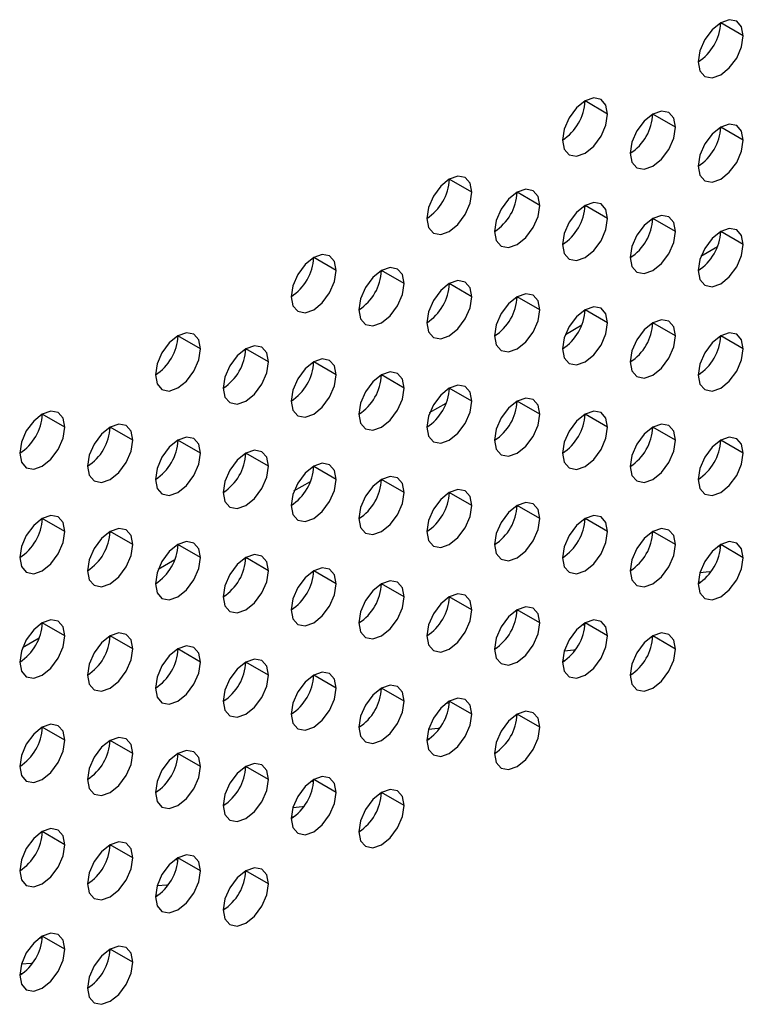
# Model space of a CAD drawing. Header units: millimetres. Extents: x 0 to 1118, y 0 to 864.
# Tile 179 of 256: x 980.28 to 982.54, y 656.82 to 659.9. Entities that reach past the tile are written whole.
import ezdxf

# ---------------------------------------------------------------- set-up
doc = ezdxf.new("R2010")
doc.units = ezdxf.units.MM

msp = doc.modelspace()

# ---------------------------------------------------------------- linework, layer by layer
at = {"color": 7, "linetype": 'Continuous', "lineweight": 25}
for p, q in [((982.5445, 659.8532), (982.4738, 659.894)), ((982.1202, 659.6083), (982.0495, 659.6491)), ((982.3323, 659.5674), (982.2616, 659.6083)), ((982.5445, 659.5266), (982.4738, 659.5674)), ((981.6959, 659.3634), (981.6252, 659.4042)), ((981.9081, 659.3225), (981.8374, 659.3633)), ((982.1202, 659.2817), (982.0495, 659.3225)), ((982.3323, 659.2408), (982.2616, 659.2817)), ((982.5445, 659.2), (982.4738, 659.2408)), ((982.4122, 659.1639), (982.464, 659.1937)), ((981.2717, 659.1184), (981.201, 659.1593)), ((981.4838, 659.0776), (981.4131, 659.1184)), ((981.6959, 659.0368), (981.6252, 659.0776)), ((981.9081, 658.9959), (981.8374, 659.0367)), ((982.1202, 658.9551), (982.0495, 658.9959)), ((982.3323, 658.9142), (982.2616, 658.955)), ((981.988, 658.9189), (982.0397, 658.9488)), ((980.8474, 658.8735), (980.7767, 658.9143)), ((982.5445, 658.8734), (982.4738, 658.9142)), ((981.0595, 658.8327), (980.9888, 658.8735)), ((981.2717, 658.7918), (981.201, 658.8327)), ((981.4838, 658.751), (981.4131, 658.7918)), ((981.6959, 658.7101), (981.6252, 658.751)), ((981.9081, 658.6693), (981.8374, 658.7101)), ((981.5637, 658.674), (981.6155, 658.7039)), ((980.4232, 658.6286), (980.3524, 658.6694)), ((982.1202, 658.6284), (982.0495, 658.6693)), ((980.6353, 658.5878), (980.5646, 658.6286)), ((982.3323, 658.5876), (982.2616, 658.6284)), ((980.8474, 658.5469), (980.7767, 658.5877)), ((982.5445, 658.5468), (982.4738, 658.5876)), ((981.0595, 658.5061), (980.9888, 658.5469)), ((981.2717, 658.4652), (981.201, 658.506)), ((981.4838, 658.4244), (981.4131, 658.4652)), ((981.1394, 658.4291), (981.1912, 658.459)), ((981.6959, 658.3835), (981.6252, 658.4243)), ((981.9081, 658.3427), (981.8374, 658.3835)), ((980.4232, 658.302), (980.3524, 658.3428)), ((982.1202, 658.3018), (982.0495, 658.3426)), ((980.6353, 658.2611), (980.5646, 658.302)), ((982.3323, 658.261), (982.2616, 658.3018)), ((980.8474, 658.2203), (980.7767, 658.2611)), ((982.4735, 658.2534), (982.4646, 658.255)), ((982.5445, 658.2201), (982.4738, 658.261)), ((980.7152, 658.1842), (980.7669, 658.2141)), ((981.0595, 658.1794), (980.9888, 658.2203)), ((981.2717, 658.1386), (981.201, 658.1794)), ((981.4838, 658.0978), (981.4131, 658.1386)), ((982.4033, 658.1452), (982.4112, 658.1437)), ((981.6959, 658.0569), (981.6252, 658.0977)), ((981.9081, 658.0161), (981.8374, 658.0569)), ((980.4232, 657.9754), (980.3524, 658.0162)), ((982.0492, 658.0084), (982.0403, 658.0101)), ((982.1202, 657.9752), (982.0495, 658.016)), ((980.2909, 657.9393), (980.3427, 657.9691)), ((980.6353, 657.9345), (980.5646, 657.9753)), ((982.3323, 657.9344), (982.2616, 657.9752)), ((980.8474, 657.8937), (980.7767, 657.9345)), ((981.0595, 657.8528), (980.9888, 657.8937)), ((981.979, 657.9003), (981.9869, 657.8988)), ((981.2717, 657.812), (981.201, 657.8528)), ((981.4838, 657.7711), (981.4131, 657.812)), ((981.6249, 657.7635), (981.6161, 657.7652)), ((981.6959, 657.7303), (981.6252, 657.7711)), ((981.9081, 657.6894), (981.8374, 657.7303)), ((980.4232, 657.6488), (980.3524, 657.6896)), ((980.6353, 657.6079), (980.5646, 657.6487)), ((981.5548, 657.6554), (981.5627, 657.6539)), ((980.8474, 657.5671), (980.7767, 657.6079)), ((981.0595, 657.5262), (980.9888, 657.567)), ((981.2007, 657.5186), (981.1918, 657.5202)), ((981.2717, 657.4854), (981.201, 657.5262)), ((981.4838, 657.4445), (981.4131, 657.4853)), ((981.1305, 657.4105), (981.1384, 657.409)), ((980.4232, 657.3221), (980.3524, 657.363)), ((980.6353, 657.2813), (980.5646, 657.3221)), ((980.7764, 657.2737), (980.7676, 657.2753)), ((980.8474, 657.2404), (980.7767, 657.2813)), ((981.0595, 657.1996), (980.9888, 657.2404)), ((980.7062, 657.1655), (980.7141, 657.164)), ((980.3521, 657.0287), (980.3433, 657.0304)), ((980.4232, 656.9955), (980.3524, 657.0363)), ((980.6353, 656.9547), (980.5646, 656.9955)), ((980.282, 656.9206), (980.2899, 656.9191))]:
    msp.add_line(p, q, dxfattribs=at)
at = {"color": 7, "linetype": 'Continuous', "lineweight": 25, "flags": 128}
for points in [[(982.5445, 659.8532), (982.5391, 659.8814), (982.5238, 659.899), (982.5008, 659.9035), (982.4738, 659.8941), (982.4467, 659.8722), (982.4238, 659.8413), (982.4084, 659.8059), (982.403, 659.7716)], [(982.403, 659.7716), (982.4084, 659.7434), (982.4238, 659.7258), (982.4467, 659.7213), (982.4738, 659.7307), (982.5008, 659.7526), (982.5238, 659.7835), (982.5391, 659.8189), (982.5445, 659.8532)], [(982.1202, 659.6083), (982.1148, 659.6364), (982.0995, 659.6541), (982.0766, 659.6585), (982.0495, 659.6491), (982.0224, 659.6273), (981.9995, 659.5963), (981.9842, 659.561), (981.9788, 659.5267)], [(981.9788, 659.5267), (981.9842, 659.4985), (981.9995, 659.4809), (982.0224, 659.4764), (982.0495, 659.4858), (982.0766, 659.5077), (982.0995, 659.5386), (982.1148, 659.5739), (982.1202, 659.6083)], [(982.3323, 659.5674), (982.327, 659.5956), (982.3116, 659.6132), (982.2887, 659.6177), (982.2616, 659.6083), (982.2346, 659.5864), (982.2116, 659.5555), (982.1963, 659.5202), (982.1909, 659.4858)], [(982.5445, 659.5266), (982.5391, 659.5547), (982.5238, 659.5724), (982.5008, 659.5768), (982.4738, 659.5674), (982.4467, 659.5456), (982.4238, 659.5147), (982.4084, 659.4793), (982.403, 659.445)], [(982.1909, 659.4858), (982.1963, 659.4577), (982.2116, 659.44), (982.2346, 659.4356), (982.2616, 659.445), (982.2887, 659.4668), (982.3116, 659.4978), (982.327, 659.5331), (982.3323, 659.5674)], [(982.403, 659.445), (982.4084, 659.4168), (982.4238, 659.3992), (982.4467, 659.3947), (982.4738, 659.4041), (982.5008, 659.426), (982.5238, 659.4569), (982.5391, 659.4922), (982.5445, 659.5266)], [(981.6959, 659.3634), (981.6906, 659.3915), (981.6752, 659.4092), (981.6523, 659.4136), (981.6252, 659.4042), (981.5982, 659.3824), (981.5752, 659.3514), (981.5599, 659.3161), (981.5545, 659.2817)], [(981.5545, 659.2817), (981.5599, 659.2536), (981.5752, 659.2359), (981.5982, 659.2315), (981.6252, 659.2409), (981.6523, 659.2627), (981.6752, 659.2937), (981.6906, 659.329), (981.6959, 659.3634)], [(981.9081, 659.3225), (981.9027, 659.3507), (981.8874, 659.3683), (981.8644, 659.3728), (981.8374, 659.3634), (981.8103, 659.3415), (981.7874, 659.3106), (981.772, 659.2752), (981.7667, 659.2409)], [(982.1202, 659.2817), (982.1148, 659.3098), (982.0995, 659.3275), (982.0766, 659.3319), (982.0495, 659.3225), (982.0224, 659.3007), (981.9995, 659.2697), (981.9842, 659.2344), (981.9788, 659.2)], [(981.7667, 659.2409), (981.772, 659.2127), (981.7874, 659.1951), (981.8103, 659.1906), (981.8374, 659.2001), (981.8644, 659.2219), (981.8874, 659.2528), (981.9027, 659.2882), (981.9081, 659.3225)], [(981.9788, 659.2), (981.9842, 659.1719), (981.9995, 659.1543), (982.0224, 659.1498), (982.0495, 659.1592), (982.0766, 659.181), (982.0995, 659.212), (982.1148, 659.2473), (982.1202, 659.2817)], [(982.3323, 659.2408), (982.327, 659.269), (982.3116, 659.2866), (982.2887, 659.2911), (982.2616, 659.2817), (982.2346, 659.2598), (982.2116, 659.2289), (982.1963, 659.1935), (982.1909, 659.1592)], [(982.1909, 659.1592), (982.1963, 659.131), (982.2116, 659.1134), (982.2346, 659.109), (982.2616, 659.1184), (982.2887, 659.1402), (982.3116, 659.1711), (982.327, 659.2065), (982.3323, 659.2408)], [(982.5445, 659.2), (982.5391, 659.2281), (982.5238, 659.2458), (982.5008, 659.2502), (982.4738, 659.2408), (982.4467, 659.219), (982.4238, 659.188), (982.4084, 659.1527), (982.403, 659.1183)], [(982.403, 659.1183), (982.4084, 659.0902), (982.4238, 659.0726), (982.4467, 659.0681), (982.4738, 659.0775), (982.5008, 659.0993), (982.5238, 659.1303), (982.5391, 659.1656), (982.5445, 659.2)], [(981.2717, 659.1184), (981.2663, 659.1466), (981.251, 659.1642), (981.228, 659.1687), (981.201, 659.1593), (981.1739, 659.1374), (981.151, 659.1065), (981.1356, 659.0712), (981.1303, 659.0368)], [(981.1303, 659.0368), (981.1356, 659.0087), (981.151, 658.991), (981.1739, 658.9866), (981.201, 658.996), (981.228, 659.0178), (981.251, 659.0488), (981.2663, 659.0841), (981.2717, 659.1184)], [(981.4838, 659.0776), (981.4784, 659.1057), (981.4631, 659.1234), (981.4402, 659.1278), (981.4131, 659.1184), (981.386, 659.0966), (981.3631, 659.0657), (981.3478, 659.0303), (981.3424, 658.996)], [(981.3424, 658.996), (981.3478, 658.9678), (981.3631, 658.9502), (981.386, 658.9457), (981.4131, 658.9551), (981.4402, 658.977), (981.4631, 659.0079), (981.4784, 659.0432), (981.4838, 659.0776)], [(981.6959, 659.0368), (981.6906, 659.0649), (981.6752, 659.0825), (981.6523, 659.087), (981.6252, 659.0776), (981.5982, 659.0558), (981.5752, 659.0248), (981.5599, 658.9895), (981.5545, 658.9551)], [(981.9081, 658.9959), (981.9027, 659.024), (981.8874, 659.0417), (981.8644, 659.0461), (981.8374, 659.0367), (981.8103, 659.0149), (981.7874, 658.984), (981.772, 658.9486), (981.7667, 658.9143)], [(981.5545, 658.9551), (981.5599, 658.927), (981.5752, 658.9093), (981.5982, 658.9049), (981.6252, 658.9143), (981.6523, 658.9361), (981.6752, 658.9671), (981.6906, 659.0024), (981.6959, 659.0368)], [(981.7667, 658.9143), (981.772, 658.8861), (981.7874, 658.8685), (981.8103, 658.864), (981.8374, 658.8734), (981.8644, 658.8953), (981.8874, 658.9262), (981.9027, 658.9616), (981.9081, 658.9959)], [(982.1202, 658.9551), (982.1148, 658.9832), (982.0995, 659.0008), (982.0766, 659.0053), (982.0495, 658.9959), (982.0224, 658.9741), (981.9995, 658.9431), (981.9842, 658.9078), (981.9788, 658.8734)], [(981.9788, 658.8734), (981.9842, 658.8453), (981.9995, 658.8276), (982.0224, 658.8232), (982.0495, 658.8326), (982.0766, 658.8544), (982.0995, 658.8854), (982.1148, 658.9207), (982.1202, 658.9551)], [(982.3323, 658.9142), (982.327, 658.9424), (982.3116, 658.96), (982.2887, 658.9645), (982.2616, 658.955), (982.2346, 658.9332), (982.2116, 658.9023), (982.1963, 658.8669), (982.1909, 658.8326)], [(980.8474, 658.8735), (980.842, 658.9017), (980.8267, 658.9193), (980.8038, 658.9238), (980.7767, 658.9144), (980.7496, 658.8925), (980.7267, 658.8616), (980.7114, 658.8262), (980.706, 658.7919)], [(982.5445, 658.8734), (982.5391, 658.9015), (982.5238, 658.9191), (982.5008, 658.9236), (982.4738, 658.9142), (982.4467, 658.8924), (982.4238, 658.8614), (982.4084, 658.8261), (982.403, 658.7917)], [(982.1909, 658.8326), (982.1963, 658.8044), (982.2116, 658.7868), (982.2346, 658.7823), (982.2616, 658.7917), (982.2887, 658.8136), (982.3116, 658.8445), (982.327, 658.8799), (982.3323, 658.9142)], [(980.706, 658.7919), (980.7114, 658.7637), (980.7267, 658.7461), (980.7496, 658.7416), (980.7767, 658.7511), (980.8038, 658.7729), (980.8267, 658.8038), (980.842, 658.8392), (980.8474, 658.8735)], [(981.0595, 658.8327), (981.0542, 658.8608), (981.0388, 658.8785), (981.0159, 658.8829), (980.9888, 658.8735), (980.9618, 658.8517), (980.9388, 658.8207), (980.9235, 658.7854), (980.9181, 658.751)], [(982.403, 658.7917), (982.4084, 658.7636), (982.4238, 658.7459), (982.4467, 658.7415), (982.4738, 658.7509), (982.5008, 658.7727), (982.5238, 658.8037), (982.5391, 658.839), (982.5445, 658.8734)], [(980.9181, 658.751), (980.9235, 658.7229), (980.9388, 658.7053), (980.9618, 658.7008), (980.9888, 658.7102), (981.0159, 658.732), (981.0388, 658.763), (981.0542, 658.7983), (981.0595, 658.8327)], [(981.2717, 658.7918), (981.2663, 658.82), (981.251, 658.8376), (981.228, 658.8421), (981.201, 658.8327), (981.1739, 658.8108), (981.151, 658.7799), (981.1356, 658.7445), (981.1303, 658.7102)], [(981.4838, 658.751), (981.4784, 658.7791), (981.4631, 658.7968), (981.4402, 658.8012), (981.4131, 658.7918), (981.386, 658.77), (981.3631, 658.739), (981.3478, 658.7037), (981.3424, 658.6693)], [(981.1303, 658.7102), (981.1356, 658.6821), (981.151, 658.6644), (981.1739, 658.66), (981.201, 658.6694), (981.228, 658.6912), (981.251, 658.7221), (981.2663, 658.7575), (981.2717, 658.7918)], [(981.3424, 658.6693), (981.3478, 658.6412), (981.3631, 658.6236), (981.386, 658.6191), (981.4131, 658.6285), (981.4402, 658.6503), (981.4631, 658.6813), (981.4784, 658.7166), (981.4838, 658.751)], [(981.6959, 658.7101), (981.6906, 658.7383), (981.6752, 658.7559), (981.6523, 658.7604), (981.6252, 658.751), (981.5982, 658.7291), (981.5752, 658.6982), (981.5599, 658.6629), (981.5545, 658.6285)], [(981.5545, 658.6285), (981.5599, 658.6004), (981.5752, 658.5827), (981.5982, 658.5783), (981.6252, 658.5877), (981.6523, 658.6095), (981.6752, 658.6404), (981.6906, 658.6758), (981.6959, 658.7101)], [(981.9081, 658.6693), (981.9027, 658.6974), (981.8874, 658.7151), (981.8644, 658.7195), (981.8374, 658.7101), (981.8103, 658.6883), (981.7874, 658.6573), (981.772, 658.622), (981.7667, 658.5877)], [(980.4232, 658.6286), (980.4178, 658.6567), (980.4024, 658.6744), (980.3795, 658.6788), (980.3524, 658.6694), (980.3254, 658.6476), (980.3024, 658.6167), (980.2871, 658.5813), (980.2817, 658.547)], [(982.1202, 658.6284), (982.1148, 658.6566), (982.0995, 658.6742), (982.0766, 658.6787), (982.0495, 658.6693), (982.0224, 658.6474), (981.9995, 658.6165), (981.9842, 658.5812), (981.9788, 658.5468)], [(981.7667, 658.5877), (981.772, 658.5595), (981.7874, 658.5419), (981.8103, 658.5374), (981.8374, 658.5468), (981.8644, 658.5687), (981.8874, 658.5996), (981.9027, 658.6349), (981.9081, 658.6693)], [(980.2817, 658.547), (980.2871, 658.5188), (980.3024, 658.5012), (980.3254, 658.4967), (980.3524, 658.5061), (980.3795, 658.528), (980.4024, 658.5589), (980.4178, 658.5942), (980.4232, 658.6286)], [(980.6353, 658.5878), (980.6299, 658.6159), (980.6146, 658.6335), (980.5916, 658.638), (980.5646, 658.6286), (980.5375, 658.6068), (980.5146, 658.5758), (980.4992, 658.5405), (980.4939, 658.5061)], [(981.9788, 658.5468), (981.9842, 658.5187), (981.9995, 658.501), (982.0224, 658.4966), (982.0495, 658.506), (982.0766, 658.5278), (982.0995, 658.5588), (982.1148, 658.5941), (982.1202, 658.6284)], [(982.3323, 658.5876), (982.327, 658.6157), (982.3116, 658.6334), (982.2887, 658.6378), (982.2616, 658.6284), (982.2346, 658.6066), (982.2116, 658.5757), (982.1963, 658.5403), (982.1909, 658.506)], [(980.4939, 658.5061), (980.4992, 658.478), (980.5146, 658.4603), (980.5375, 658.4559), (980.5646, 658.4653), (980.5916, 658.4871), (980.6146, 658.5181), (980.6299, 658.5534), (980.6353, 658.5878)], [(980.8474, 658.5469), (980.842, 658.5751), (980.8267, 658.5927), (980.8038, 658.5971), (980.7767, 658.5877), (980.7496, 658.5659), (980.7267, 658.535), (980.7114, 658.4996), (980.706, 658.4653)], [(982.1909, 658.506), (982.1963, 658.4778), (982.2116, 658.4602), (982.2346, 658.4557), (982.2616, 658.4651), (982.2887, 658.487), (982.3116, 658.5179), (982.327, 658.5532), (982.3323, 658.5876)], [(982.5445, 658.5468), (982.5391, 658.5749), (982.5238, 658.5925), (982.5008, 658.597), (982.4738, 658.5876), (982.4467, 658.5657), (982.4238, 658.5348), (982.4084, 658.4995), (982.403, 658.4651)], [(981.0595, 658.5061), (981.0542, 658.5342), (981.0388, 658.5518), (981.0159, 658.5563), (980.9888, 658.5469), (980.9618, 658.5251), (980.9388, 658.4941), (980.9235, 658.4588), (980.9181, 658.4244)], [(980.706, 658.4653), (980.7114, 658.4371), (980.7267, 658.4195), (980.7496, 658.415), (980.7767, 658.4244), (980.8038, 658.4463), (980.8267, 658.4772), (980.842, 658.5126), (980.8474, 658.5469)], [(982.403, 658.4651), (982.4084, 658.437), (982.4238, 658.4193), (982.4467, 658.4149), (982.4738, 658.4243), (982.5008, 658.4461), (982.5238, 658.4771), (982.5391, 658.5124), (982.5445, 658.5468)], [(980.9181, 658.4244), (980.9235, 658.3963), (980.9388, 658.3786), (980.9618, 658.3742), (980.9888, 658.3836), (981.0159, 658.4054), (981.0388, 658.4364), (981.0542, 658.4717), (981.0595, 658.5061)], [(981.2717, 658.4652), (981.2663, 658.4934), (981.251, 658.511), (981.228, 658.5155), (981.201, 658.5061), (981.1739, 658.4842), (981.151, 658.4533), (981.1356, 658.4179), (981.1303, 658.3836)], [(981.1303, 658.3836), (981.1356, 658.3554), (981.151, 658.3378), (981.1739, 658.3333), (981.201, 658.3427), (981.228, 658.3646), (981.251, 658.3955), (981.2663, 658.4309), (981.2717, 658.4652)], [(981.4838, 658.4244), (981.4784, 658.4525), (981.4631, 658.4702), (981.4402, 658.4746), (981.4131, 658.4652), (981.386, 658.4434), (981.3631, 658.4124), (981.3478, 658.3771), (981.3424, 658.3427)], [(981.6959, 658.3835), (981.6906, 658.4117), (981.6752, 658.4293), (981.6523, 658.4338), (981.6252, 658.4244), (981.5982, 658.4025), (981.5752, 658.3716), (981.5599, 658.3362), (981.5545, 658.3019)], [(981.3424, 658.3427), (981.3478, 658.3146), (981.3631, 658.2969), (981.386, 658.2925), (981.4131, 658.3019), (981.4402, 658.3237), (981.4631, 658.3547), (981.4784, 658.39), (981.4838, 658.4244)], [(981.5545, 658.3019), (981.5599, 658.2737), (981.5752, 658.2561), (981.5982, 658.2516), (981.6252, 658.261), (981.6523, 658.2829), (981.6752, 658.3138), (981.6906, 658.3492), (981.6959, 658.3835)], [(981.9081, 658.3427), (981.9027, 658.3708), (981.8874, 658.3885), (981.8644, 658.3929), (981.8374, 658.3835), (981.8103, 658.3617), (981.7874, 658.3307), (981.772, 658.2954), (981.7667, 658.261)], [(980.4232, 658.302), (980.4178, 658.3301), (980.4024, 658.3478), (980.3795, 658.3522), (980.3524, 658.3428), (980.3254, 658.321), (980.3024, 658.29), (980.2871, 658.2547), (980.2817, 658.2203)], [(981.7667, 658.261), (981.772, 658.2329), (981.7874, 658.2153), (981.8103, 658.2108), (981.8374, 658.2202), (981.8644, 658.242), (981.8874, 658.273), (981.9027, 658.3083), (981.9081, 658.3427)], [(982.1202, 658.3018), (982.1148, 658.33), (982.0995, 658.3476), (982.0766, 658.3521), (982.0495, 658.3427), (982.0224, 658.3208), (981.9995, 658.2899), (981.9842, 658.2545), (981.9788, 658.2202)], [(980.6353, 658.2611), (980.6299, 658.2893), (980.6146, 658.3069), (980.5916, 658.3114), (980.5646, 658.302), (980.5375, 658.2801), (980.5146, 658.2492), (980.4992, 658.2139), (980.4939, 658.1795)], [(982.3323, 658.261), (982.327, 658.2891), (982.3116, 658.3068), (982.2887, 658.3112), (982.2616, 658.3018), (982.2346, 658.28), (982.2116, 658.249), (982.1963, 658.2137), (982.1909, 658.1793)], [(980.2817, 658.2203), (980.2871, 658.1922), (980.3024, 658.1746), (980.3254, 658.1701), (980.3524, 658.1795), (980.3795, 658.2014), (980.4024, 658.2323), (980.4178, 658.2676), (980.4232, 658.302)], [(981.9788, 658.2202), (981.9842, 658.192), (981.9995, 658.1744), (982.0224, 658.1699), (982.0495, 658.1794), (982.0766, 658.2012), (982.0995, 658.2321), (982.1148, 658.2675), (982.1202, 658.3018)], [(980.4939, 658.1795), (980.4992, 658.1514), (980.5146, 658.1337), (980.5375, 658.1293), (980.5646, 658.1387), (980.5916, 658.1605), (980.6146, 658.1914), (980.6299, 658.2268), (980.6353, 658.2611)], [(980.8474, 658.2203), (980.842, 658.2484), (980.8267, 658.2661), (980.8038, 658.2705), (980.7767, 658.2611), (980.7496, 658.2393), (980.7267, 658.2083), (980.7114, 658.173), (980.706, 658.1387)], [(982.1909, 658.1793), (982.1963, 658.1512), (982.2116, 658.1336), (982.2346, 658.1291), (982.2616, 658.1385), (982.2887, 658.1603), (982.3116, 658.1913), (982.327, 658.2266), (982.3323, 658.261)], [(982.5445, 658.2201), (982.5391, 658.2483), (982.5238, 658.2659), (982.5008, 658.2704), (982.4738, 658.261), (982.4467, 658.2391), (982.4238, 658.2082), (982.4084, 658.1728), (982.403, 658.1385)], [(980.706, 658.1387), (980.7114, 658.1105), (980.7267, 658.0929), (980.7496, 658.0884), (980.7767, 658.0978), (980.8038, 658.1197), (980.8267, 658.1506), (980.842, 658.1859), (980.8474, 658.2203)], [(981.0595, 658.1794), (981.0542, 658.2076), (981.0388, 658.2252), (981.0159, 658.2297), (980.9888, 658.2203), (980.9618, 658.1984), (980.9388, 658.1675), (980.9235, 658.1322), (980.9181, 658.0978)], [(982.403, 658.1385), (982.4084, 658.1104), (982.4238, 658.0927), (982.4467, 658.0883), (982.4738, 658.0977), (982.5008, 658.1195), (982.5238, 658.1504), (982.5391, 658.1858), (982.5445, 658.2201)], [(981.2717, 658.1386), (981.2663, 658.1667), (981.251, 658.1844), (981.228, 658.1888), (981.201, 658.1794), (981.1739, 658.1576), (981.151, 658.1267), (981.1356, 658.0913), (981.1303, 658.057)], [(980.9181, 658.0978), (980.9235, 658.0697), (980.9388, 658.052), (980.9618, 658.0476), (980.9888, 658.057), (981.0159, 658.0788), (981.0388, 658.1098), (981.0542, 658.1451), (981.0595, 658.1794)], [(982.4426, 658.1753), (982.4384, 658.1754), (982.4084, 658.1727)], [(981.1303, 658.057), (981.1356, 658.0288), (981.151, 658.0112), (981.1739, 658.0067), (981.201, 658.0161), (981.228, 658.038), (981.251, 658.0689), (981.2663, 658.1042), (981.2717, 658.1386)], [(981.4838, 658.0978), (981.4784, 658.1259), (981.4631, 658.1435), (981.4402, 658.148), (981.4131, 658.1386), (981.386, 658.1168), (981.3631, 658.0858), (981.3478, 658.0505), (981.3424, 658.0161)], [(981.3424, 658.0161), (981.3478, 657.988), (981.3631, 657.9703), (981.386, 657.9659), (981.4131, 657.9753), (981.4402, 657.9971), (981.4631, 658.0281), (981.4784, 658.0634), (981.4838, 658.0978)], [(981.6959, 658.0569), (981.6906, 658.085), (981.6752, 658.1027), (981.6523, 658.1071), (981.6252, 658.0977), (981.5982, 658.0759), (981.5752, 658.045), (981.5599, 658.0096), (981.5545, 657.9753)], [(981.9081, 658.0161), (981.9027, 658.0442), (981.8874, 658.0618), (981.8644, 658.0663), (981.8374, 658.0569), (981.8103, 658.0351), (981.7874, 658.0041), (981.772, 657.9688), (981.7667, 657.9344)], [(981.5545, 657.9753), (981.5599, 657.9471), (981.5752, 657.9295), (981.5982, 657.925), (981.6252, 657.9344), (981.6523, 657.9563), (981.6752, 657.9872), (981.6906, 658.0226), (981.6959, 658.0569)], [(980.4232, 657.9754), (980.4178, 658.0035), (980.4024, 658.0212), (980.3795, 658.0256), (980.3524, 658.0162), (980.3254, 657.9944), (980.3024, 657.9634), (980.2871, 657.9281), (980.2817, 657.8937)], [(981.7667, 657.9344), (981.772, 657.9063), (981.7874, 657.8886), (981.8103, 657.8842), (981.8374, 657.8936), (981.8644, 657.9154), (981.8874, 657.9464), (981.9027, 657.9817), (981.9081, 658.0161)], [(982.1202, 657.9752), (982.1148, 658.0034), (982.0995, 658.021), (982.0766, 658.0255), (982.0495, 658.016), (982.0224, 657.9942), (981.9995, 657.9633), (981.9842, 657.9279), (981.9788, 657.8936)], [(980.2817, 657.8937), (980.2871, 657.8656), (980.3024, 657.8479), (980.3254, 657.8435), (980.3524, 657.8529), (980.3795, 657.8747), (980.4024, 657.9057), (980.4178, 657.941), (980.4232, 657.9754)], [(980.6353, 657.9345), (980.6299, 657.9627), (980.6146, 657.9803), (980.5916, 657.9848), (980.5646, 657.9754), (980.5375, 657.9535), (980.5146, 657.9226), (980.4992, 657.8872), (980.4939, 657.8529)], [(981.9788, 657.8936), (981.9842, 657.8654), (981.9995, 657.8478), (982.0224, 657.8433), (982.0495, 657.8527), (982.0766, 657.8746), (982.0995, 657.9055), (982.1148, 657.9409), (982.1202, 657.9752)], [(982.3323, 657.9344), (982.327, 657.9625), (982.3116, 657.9801), (982.2887, 657.9846), (982.2616, 657.9752), (982.2346, 657.9534), (982.2116, 657.9224), (982.1963, 657.8871), (982.1909, 657.8527)], [(980.8474, 657.8937), (980.842, 657.9218), (980.8267, 657.9395), (980.8038, 657.9439), (980.7767, 657.9345), (980.7496, 657.9127), (980.7267, 657.8817), (980.7114, 657.8464), (980.706, 657.812)], [(980.4939, 657.8529), (980.4992, 657.8247), (980.5146, 657.8071), (980.5375, 657.8026), (980.5646, 657.8121), (980.5916, 657.8339), (980.6146, 657.8648), (980.6299, 657.9002), (980.6353, 657.9345)], [(982.0184, 657.9304), (982.0141, 657.9304), (981.9841, 657.9278)], [(982.1909, 657.8527), (982.1963, 657.8246), (982.2116, 657.8069), (982.2346, 657.8025), (982.2616, 657.8119), (982.2887, 657.8337), (982.3116, 657.8647), (982.327, 657.9), (982.3323, 657.9344)], [(980.706, 657.812), (980.7114, 657.7839), (980.7267, 657.7663), (980.7496, 657.7618), (980.7767, 657.7712), (980.8038, 657.793), (980.8267, 657.824), (980.842, 657.8593), (980.8474, 657.8937)], [(981.0595, 657.8528), (981.0542, 657.881), (981.0388, 657.8986), (981.0159, 657.9031), (980.9888, 657.8937), (980.9618, 657.8718), (980.9388, 657.8409), (980.9235, 657.8055), (980.9181, 657.7712)], [(980.9181, 657.7712), (980.9235, 657.743), (980.9388, 657.7254), (980.9618, 657.721), (980.9888, 657.7304), (981.0159, 657.7522), (981.0388, 657.7831), (981.0542, 657.8185), (981.0595, 657.8528)], [(981.2717, 657.812), (981.2663, 657.8401), (981.251, 657.8578), (981.228, 657.8622), (981.201, 657.8528), (981.1739, 657.831), (981.151, 657.8), (981.1356, 657.7647), (981.1303, 657.7303)], [(981.4838, 657.7711), (981.4784, 657.7993), (981.4631, 657.8169), (981.4402, 657.8214), (981.4131, 657.812), (981.386, 657.7901), (981.3631, 657.7592), (981.3478, 657.7239), (981.3424, 657.6895)], [(981.1303, 657.7303), (981.1356, 657.7022), (981.151, 657.6846), (981.1739, 657.6801), (981.201, 657.6895), (981.228, 657.7113), (981.251, 657.7423), (981.2663, 657.7776), (981.2717, 657.812)], [(981.3424, 657.6895), (981.3478, 657.6614), (981.3631, 657.6437), (981.386, 657.6393), (981.4131, 657.6487), (981.4402, 657.6705), (981.4631, 657.7014), (981.4784, 657.7368), (981.4838, 657.7711)], [(981.6959, 657.7303), (981.6906, 657.7584), (981.6752, 657.7761), (981.6523, 657.7805), (981.6252, 657.7711), (981.5982, 657.7493), (981.5752, 657.7183), (981.5599, 657.683), (981.5545, 657.6486)], [(981.5545, 657.6486), (981.5599, 657.6205), (981.5752, 657.6029), (981.5982, 657.5984), (981.6252, 657.6078), (981.6523, 657.6297), (981.6752, 657.6606), (981.6906, 657.6959), (981.6959, 657.7303)], [(981.9081, 657.6894), (981.9027, 657.7176), (981.8874, 657.7352), (981.8644, 657.7397), (981.8374, 657.7303), (981.8103, 657.7084), (981.7874, 657.6775), (981.772, 657.6422), (981.7667, 657.6078)], [(980.4232, 657.6488), (980.4178, 657.6769), (980.4024, 657.6945), (980.3795, 657.699), (980.3524, 657.6896), (980.3254, 657.6678), (980.3024, 657.6368), (980.2871, 657.6015), (980.2817, 657.5671)], [(981.5941, 657.6855), (981.5899, 657.6855), (981.5599, 657.6829)], [(981.7667, 657.6078), (981.772, 657.5797), (981.7874, 657.562), (981.8103, 657.5576), (981.8374, 657.567), (981.8644, 657.5888), (981.8874, 657.6197), (981.9027, 657.6551), (981.9081, 657.6894)], [(980.2817, 657.5671), (980.2871, 657.539), (980.3024, 657.5213), (980.3254, 657.5169), (980.3524, 657.5263), (980.3795, 657.5481), (980.4024, 657.5791), (980.4178, 657.6144), (980.4232, 657.6488)], [(980.6353, 657.6079), (980.6299, 657.636), (980.6146, 657.6537), (980.5916, 657.6581), (980.5646, 657.6487), (980.5375, 657.6269), (980.5146, 657.596), (980.4992, 657.5606), (980.4939, 657.5263)], [(980.4939, 657.5263), (980.4992, 657.4981), (980.5146, 657.4805), (980.5375, 657.476), (980.5646, 657.4854), (980.5916, 657.5073), (980.6146, 657.5382), (980.6299, 657.5736), (980.6353, 657.6079)], [(980.8474, 657.5671), (980.842, 657.5952), (980.8267, 657.6128), (980.8038, 657.6173), (980.7767, 657.6079), (980.7496, 657.5861), (980.7267, 657.5551), (980.7114, 657.5198), (980.706, 657.4854)], [(980.706, 657.4854), (980.7114, 657.4573), (980.7267, 657.4396), (980.7496, 657.4352), (980.7767, 657.4446), (980.8038, 657.4664), (980.8267, 657.4974), (980.842, 657.5327), (980.8474, 657.5671)], [(981.0595, 657.5262), (981.0542, 657.5544), (981.0388, 657.572), (981.0159, 657.5765), (980.9888, 657.567), (980.9618, 657.5452), (980.9388, 657.5143), (980.9235, 657.4789), (980.9181, 657.4446)], [(980.9181, 657.4446), (980.9235, 657.4164), (980.9388, 657.3988), (980.9618, 657.3943), (980.9888, 657.4037), (981.0159, 657.4256), (981.0388, 657.4565), (981.0542, 657.4919), (981.0595, 657.5262)], [(981.2717, 657.4854), (981.2663, 657.5135), (981.251, 657.5311), (981.228, 657.5356), (981.201, 657.5262), (981.1739, 657.5044), (981.151, 657.4734), (981.1356, 657.4381), (981.1303, 657.4037)], [(981.1303, 657.4037), (981.1356, 657.3756), (981.151, 657.3579), (981.1739, 657.3535), (981.201, 657.3629), (981.228, 657.3847), (981.251, 657.4157), (981.2663, 657.451), (981.2717, 657.4854)], [(981.4838, 657.4445), (981.4784, 657.4727), (981.4631, 657.4903), (981.4402, 657.4948), (981.4131, 657.4854), (981.386, 657.4635), (981.3631, 657.4326), (981.3478, 657.3972), (981.3424, 657.3629)], [(981.3424, 657.3629), (981.3478, 657.3347), (981.3631, 657.3171), (981.386, 657.3126), (981.4131, 657.322), (981.4402, 657.3439), (981.4631, 657.3748), (981.4784, 657.4102), (981.4838, 657.4445)], [(981.1698, 657.4405), (981.1656, 657.4406), (981.1356, 657.4379)], [(980.4232, 657.3221), (980.4178, 657.3503), (980.4024, 657.3679), (980.3795, 657.3724), (980.3524, 657.363), (980.3254, 657.3411), (980.3024, 657.3102), (980.2871, 657.2749), (980.2817, 657.2405)], [(980.2817, 657.2405), (980.2871, 657.2124), (980.3024, 657.1947), (980.3254, 657.1903), (980.3524, 657.1997), (980.3795, 657.2215), (980.4024, 657.2524), (980.4178, 657.2878), (980.4232, 657.3221)], [(980.6353, 657.2813), (980.6299, 657.3094), (980.6146, 657.3271), (980.5916, 657.3315), (980.5646, 657.3221), (980.5375, 657.3003), (980.5146, 657.2693), (980.4992, 657.234), (980.4939, 657.1997)], [(980.8474, 657.2404), (980.842, 657.2686), (980.8267, 657.2862), (980.8038, 657.2907), (980.7767, 657.2813), (980.7496, 657.2594), (980.7267, 657.2285), (980.7114, 657.1932), (980.706, 657.1588)], [(980.4939, 657.1997), (980.4992, 657.1715), (980.5146, 657.1539), (980.5375, 657.1494), (980.5646, 657.1588), (980.5916, 657.1807), (980.6146, 657.2116), (980.6299, 657.2469), (980.6353, 657.2813)], [(980.706, 657.1588), (980.7114, 657.1307), (980.7267, 657.113), (980.7496, 657.1086), (980.7767, 657.118), (980.8038, 657.1398), (980.8267, 657.1708), (980.842, 657.2061), (980.8474, 657.2404)], [(981.0595, 657.1996), (981.0542, 657.2277), (981.0388, 657.2454), (981.0159, 657.2498), (980.9888, 657.2404), (980.9618, 657.2186), (980.9388, 657.1877), (980.9235, 657.1523), (980.9181, 657.118)], [(980.9181, 657.118), (980.9235, 657.0898), (980.9388, 657.0722), (980.9618, 657.0677), (980.9888, 657.0771), (981.0159, 657.099), (981.0388, 657.1299), (981.0542, 657.1652), (981.0595, 657.1996)], [(980.7456, 657.1956), (980.7413, 657.1957), (980.7113, 657.193)], [(980.4232, 656.9955), (980.4178, 657.0237), (980.4024, 657.0413), (980.3795, 657.0458), (980.3524, 657.0364), (980.3254, 657.0145), (980.3024, 656.9836), (980.2871, 656.9482), (980.2817, 656.9139)], [(980.2817, 656.9139), (980.2871, 656.8857), (980.3024, 656.8681), (980.3254, 656.8636), (980.3524, 656.873), (980.3795, 656.8949), (980.4024, 656.9258), (980.4178, 656.9612), (980.4232, 656.9955)], [(980.6353, 656.9547), (980.6299, 656.9828), (980.6146, 657.0005), (980.5916, 657.0049), (980.5646, 656.9955), (980.5375, 656.9737), (980.5146, 656.9427), (980.4992, 656.9074), (980.4939, 656.873)], [(980.4939, 656.873), (980.4992, 656.8449), (980.5146, 656.8273), (980.5375, 656.8228), (980.5646, 656.8322), (980.5916, 656.854), (980.6146, 656.885), (980.6299, 656.9203), (980.6353, 656.9547)], [(980.3213, 656.9507), (980.3171, 656.9507), (980.2871, 656.9481)]]:
    msp.add_lwpolyline(points, dxfattribs=at)
at = {"color": 7, "linetype": 'Continuous', "lineweight": 25}
for centre in [(982.3202, 659.901), (981.896, 659.6561), (982.1081, 659.6153), (982.3202, 659.5744), (981.4717, 659.4112), (981.6838, 659.3703), (981.896, 659.3295), (982.1081, 659.2886), (982.3202, 659.2478), (981.0474, 659.1663), (981.2596, 659.1254), (981.4717, 659.0846), (981.6838, 659.0437), (981.896, 659.0029), (982.1081, 658.962), (980.6232, 658.9213), (982.3202, 658.9212), (980.8353, 658.8805), (981.0474, 658.8396), (981.2596, 658.7988), (981.4717, 658.7579), (981.6838, 658.7171), (980.1989, 658.6764), (981.896, 658.6763), (980.411, 658.6356), (982.1081, 658.6354), (980.6232, 658.5947), (982.3202, 658.5946), (980.8353, 658.5539), (981.0474, 658.513), (981.2596, 658.4722), (981.4717, 658.4313), (981.6838, 658.3905), (980.1989, 658.3498), (981.896, 658.3496), (980.411, 658.3089), (982.1081, 658.3088), (980.6232, 658.2681), (982.3202, 658.2679), (980.8353, 658.2273), (981.0474, 658.1864), (981.2596, 658.1456), (981.4717, 658.1047), (981.6838, 658.0639), (980.1989, 658.0232), (981.896, 658.023), (980.411, 657.9823), (982.1081, 657.9822), (980.6232, 657.9415), (980.8353, 657.9006), (981.0474, 657.8598), (981.2596, 657.8189), (981.4717, 657.7781), (981.6838, 657.7372), (980.1989, 657.6966), (980.411, 657.6557), (980.6232, 657.6149), (980.8353, 657.574), (981.0474, 657.5332), (981.2596, 657.4923), (980.1989, 657.3699), (980.411, 657.3291), (980.6232, 657.2883), (980.8353, 657.2474), (980.1989, 657.0433), (980.411, 657.0025)]:
    msp.add_arc(centre, 0.1537, 302.6055, 357.3945, dxfattribs=at)

doc.saveas('drawing.dxf')
